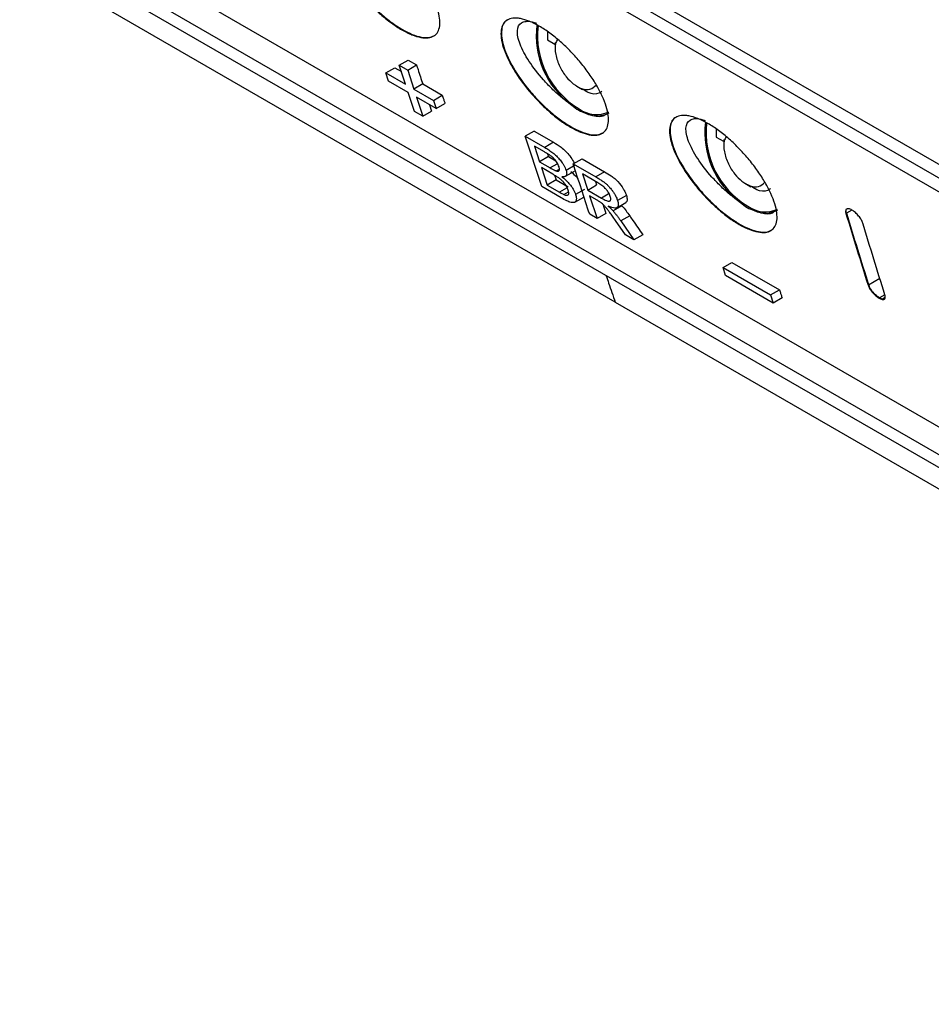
# Model space of a CAD drawing. Header units: millimetres. Extents: x -1111 to 1147, y -743 to 1146.
# Tile 167 of 203: x 854 to 911, y 616 to 678. Entities that reach past the tile are written whole.
import ezdxf

# ---------------------------------------------------------------- set-up
doc = ezdxf.new("R2010")
doc.units = ezdxf.units.MM

msp = doc.modelspace()

# ---------------------------------------------------------------- linework, layer by layer
at = {"color": 7, "linetype": 'Continuous', "lineweight": 25}
for p, q in [((812.509, 725.384), (953.333, 644.088)), ((953.63, 643.034), (812.806, 724.33)), ((820.631, 705.008), (961.153, 623.887)), ((891.426, 660.25), (814.862, 704.449)), ((819.149, 704.138), (959.671, 623.016)), ((960.015, 621.99), (819.492, 703.111)), ((883.653, 685.165), (954.065, 644.517)), ((887.172, 677.26), (887.175, 676.759)), ((887.175, 676.759), (887.638, 676.492)), ((887.647, 676.599), (887.654, 676.195)), ((876.998, 674.675), (877.556, 674.998)), ((877.556, 674.998), (877.973, 674.758)), ((877.842, 675.163), (878.4, 675.485)), ((878.23, 673.964), (877.842, 675.163)), ((877.842, 675.163), (878.37, 674.858)), ((878.37, 674.858), (878.928, 675.181)), ((878.4, 675.485), (878.928, 675.181)), ((877.165, 674.162), (876.998, 674.675)), ((876.998, 674.675), (878.23, 673.964)), ((878.37, 674.858), (878.758, 673.659)), ((878.397, 673.451), (877.165, 674.162)), ((879.317, 673.982), (878.758, 673.659)), ((879.317, 673.982), (880.549, 673.27)), ((889.018, 673.832), (889.365, 673.624)), ((878.79, 672.255), (878.397, 673.451)), ((878.758, 673.659), (879.99, 672.948)), ((880.157, 672.435), (878.925, 673.146)), ((878.925, 673.146), (879.318, 671.95)), ((879.99, 672.948), (880.549, 673.27)), ((879.744, 672.673), (879.876, 672.272)), ((879.99, 672.948), (880.157, 672.435)), ((880.157, 672.435), (880.716, 672.757)), ((879.318, 671.95), (878.79, 672.255)), ((879.318, 671.95), (879.876, 672.272)), ((886.328, 671.019), (885.769, 670.696)), ((886.805, 667.519), (885.769, 670.696)), ((885.769, 670.696), (886.993, 669.99)), ((886.328, 671.019), (887.552, 670.312)), ((897.779, 671.137), (897.782, 670.636)), ((897.782, 670.636), (898.242, 670.37)), ((886.971, 669.703), (886.348, 670.063)), ((886.348, 670.063), (886.665, 669.084)), ((887.552, 670.312), (886.993, 669.99)), ((898.254, 670.476), (898.26, 670.072)), ((887.224, 669.407), (886.665, 669.084)), ((887.167, 669.582), (887.224, 669.407)), ((887.224, 669.407), (887.696, 669.135)), ((886.665, 669.084), (887.339, 668.695)), ((887.505, 668.302), (886.785, 668.718)), ((886.785, 668.718), (887.145, 667.619)), ((888.899, 668.863), (888.34, 668.541)), ((888.786, 668.954), (889.345, 669.277)), ((888.786, 668.954), (890.205, 668.135)), ((889.345, 669.277), (890.764, 668.458)), ((887.606, 668.239), (887.704, 667.941)), ((887.72, 668.506), (887.918, 668.621)), ((888.304, 668.176), (888.864, 668.499)), ((890.34, 667.758), (889.366, 668.321)), ((889.366, 668.321), (889.696, 667.302)), ((890.764, 668.458), (890.205, 668.135)), ((888.032, 666.811), (886.805, 667.519)), ((887.704, 667.941), (887.145, 667.619)), ((887.145, 667.619), (887.918, 667.172)), ((887.704, 667.941), (888.477, 667.495)), ((889.696, 667.302), (890.255, 667.624)), ((890.182, 667.85), (890.255, 667.624)), ((899.625, 667.709), (899.972, 667.501)), ((888.193, 667.026), (888.49, 667.198)), ((888.897, 666.541), (889.455, 666.863)), ((889.495, 667.347), (888.936, 667.025)), ((889.696, 667.302), (890.572, 666.796)), ((890.288, 666.662), (889.816, 666.935)), ((889.816, 666.935), (890.283, 665.511)), ((892.137, 666.967), (891.578, 666.645)), ((891.853, 666.31), (891.294, 665.988)), ((891.53, 666.192), (892.087, 666.513)), ((891.812, 666.354), (891.853, 666.31)), ((890.283, 665.511), (889.822, 665.777)), ((890.842, 665.834), (890.283, 665.511)), ((892.339, 665.679), (891.78, 665.356)), ((905.946, 665.83), (905.977, 665.848)), ((892.076, 664.476), (891.448, 665.381)), ((891.78, 665.356), (892.605, 664.171)), ((892.605, 664.171), (892.076, 664.476)), ((893.163, 664.493), (892.605, 664.171)), ((898.211, 662.429), (898.77, 662.752)), ((898.77, 662.752), (901.762, 661.024)), ((898.378, 661.916), (898.211, 662.429)), ((898.211, 662.429), (901.203, 660.702)), ((901.37, 660.189), (898.378, 661.916)), ((907.336, 661.326), (907.369, 661.344)), ((901.203, 660.702), (901.762, 661.024)), ((901.203, 660.702), (901.37, 660.189)), ((908.397, 660.713), (908.063, 660.52)), ((891.426, 660.25), (967.99, 616.051)), ((901.929, 660.511), (901.37, 660.189)), ((908.03, 660.501), (908.063, 660.52)), ((908.219, 660.423), (908.252, 660.442)), ((908.416, 660.538), (908.249, 660.442)), ((908.25, 660.44), (908.277, 660.44))]:
    msp.add_line(p, q, dxfattribs=at)
at = {"color": 250, "linetype": 'Continuous', "lineweight": 25}
for p, q in [((887.749, 668.932), (887.339, 668.695)), ((888.36, 667.427), (887.918, 667.172)), ((890.994, 667.04), (890.572, 666.796)), ((906.319, 666.046), (905.977, 665.848)), ((907.369, 661.344), (908.076, 661.753))]:
    msp.add_line(p, q, dxfattribs=at)
at = {"color": 7, "linetype": 'Continuous', "lineweight": 25}
for centre, radius, start, end in [((891.851, 677.021), 5.394, 172.83795, 234.22561), ((891.91, 677.028), 5.37, 173.46375, 239.2223), ((890.253, 673.873), 1.821, 233.19918, 295.49037), ((890.284, 673.568), 1.595, 243.27173, 298.88125), ((902.458, 670.898), 5.394, 172.83791, 234.22566), ((902.517, 670.905), 5.37, 173.46371, 239.22231), ((900.86, 667.75), 1.821, 233.19918, 295.49037), ((900.891, 667.444), 1.595, 243.2716, 298.88122)]:
    msp.add_arc(centre, radius, start, end, dxfattribs=at)
for points, knots in [([(878.007, 677.389), (877.788, 677.516), (877.567, 677.661), (877.118, 677.989), (876.888, 678.174), (876.44, 678.566), (876.221, 678.775), (875.793, 679.215), (875.586, 679.445), (875.199, 679.91), (875.015, 680.148), (874.676, 680.627), (874.523, 680.863), (874.25, 681.331), (874.128, 681.563), (873.925, 682.008), (873.843, 682.221), (873.717, 682.627), (873.674, 682.821), (873.63, 683.174), (873.629, 683.336), (873.669, 683.626), (873.711, 683.754), (873.834, 683.966), (873.916, 684.052), (874.123, 684.18), (874.246, 684.22), (874.455, 684.246), (874.529, 684.249), (874.686, 684.242), (874.77, 684.232), (875.031, 684.184), (875.218, 684.128), (875.615, 683.97), (875.828, 683.865), (876.26, 683.616), (876.481, 683.47), (876.933, 683.139), (877.16, 682.956), (877.604, 682.564), (877.826, 682.351), (878.252, 681.909), (878.455, 681.681), (878.842, 681.212), (879.026, 680.97), (879.36, 680.493), (879.512, 680.255), (879.787, 679.782), (879.906, 679.551), (880.107, 679.107), (880.19, 678.891), (880.316, 678.483), (880.359, 678.293), (880.403, 677.941), (880.405, 677.778), (880.366, 677.49), (880.326, 677.365), (880.205, 677.154), (880.122, 677.068), (879.921, 676.943), (879.801, 676.903), (879.523, 676.871), (879.364, 676.878), (879.022, 676.942), (878.837, 676.998), (878.436, 677.16), (878.226, 677.263), (878.007, 677.389)], [0, 0, 0, 0, 0.03125, 0.03125, 0.0625, 0.0625, 0.09375, 0.09375, 0.125, 0.125, 0.15625, 0.15625, 0.1875, 0.1875, 0.21875, 0.21875, 0.25, 0.25, 0.28125, 0.28125, 0.3125, 0.3125, 0.34375, 0.34375, 0.375, 0.375, 0.40625, 0.40625, 0.421875, 0.421875, 0.4375, 0.4375, 0.46875, 0.46875, 0.5, 0.5, 0.53125, 0.53125, 0.5625, 0.5625, 0.59375, 0.59375, 0.625, 0.625, 0.65625, 0.65625, 0.6875, 0.6875, 0.71875, 0.71875, 0.75, 0.75, 0.78125, 0.78125, 0.8125, 0.8125, 0.84375, 0.84375, 0.875, 0.875, 0.90625, 0.90625, 0.9375, 0.9375, 0.96875, 0.96875, 1, 1, 1, 1]), ([(874.072, 684.141), (874.066, 684.139), (873.813, 684.06), (873.611, 683.551), (873.726, 682.495), (874.351, 681.131), (875.216, 679.909), (876.039, 678.997), (876.704, 678.367), (877.381, 677.819), (877.822, 677.544), (878.041, 677.408)], [0, 0, 0, 0, 0.004683, 0.170283, 0.335999, 0.501771, 0.667413, 0.753116, 0.833738, 0.917688, 1, 1, 1, 1]), ([(888.614, 671.266), (888.395, 671.393), (888.173, 671.538), (887.724, 671.866), (887.495, 672.05), (887.047, 672.443), (886.828, 672.652), (886.4, 673.092), (886.193, 673.322), (885.805, 673.787), (885.622, 674.025), (885.283, 674.504), (885.13, 674.74), (884.856, 675.208), (884.735, 675.44), (884.532, 675.885), (884.449, 676.098), (884.323, 676.504), (884.28, 676.698), (884.237, 677.051), (884.235, 677.212), (884.275, 677.503), (884.317, 677.631), (884.441, 677.843), (884.522, 677.929), (884.73, 678.057), (884.852, 678.097), (885.061, 678.123), (885.136, 678.126), (885.293, 678.119), (885.377, 678.109), (885.638, 678.061), (885.824, 678.005), (886.221, 677.846), (886.434, 677.742), (886.867, 677.493), (887.088, 677.347), (887.54, 677.016), (887.767, 676.833), (888.211, 676.441), (888.433, 676.228), (888.858, 675.786), (889.061, 675.558), (889.448, 675.089), (889.632, 674.847), (889.966, 674.37), (890.119, 674.132), (890.393, 673.659), (890.513, 673.428), (890.714, 672.984), (890.797, 672.768), (890.923, 672.36), (890.965, 672.17), (891.01, 671.818), (891.012, 671.655), (890.973, 671.367), (890.933, 671.242), (890.811, 671.031), (890.729, 670.945), (890.527, 670.82), (890.407, 670.78), (890.129, 670.748), (889.971, 670.755), (889.629, 670.819), (889.443, 670.875), (889.043, 671.036), (888.833, 671.14), (888.614, 671.266)], [0, 0, 0, 0, 0.03125, 0.03125, 0.0625, 0.0625, 0.09375, 0.09375, 0.125, 0.125, 0.15625, 0.15625, 0.1875, 0.1875, 0.21875, 0.21875, 0.25, 0.25, 0.28125, 0.28125, 0.3125, 0.3125, 0.34375, 0.34375, 0.375, 0.375, 0.40625, 0.40625, 0.421875, 0.421875, 0.4375, 0.4375, 0.46875, 0.46875, 0.5, 0.5, 0.53125, 0.53125, 0.5625, 0.5625, 0.59375, 0.59375, 0.625, 0.625, 0.65625, 0.65625, 0.6875, 0.6875, 0.71875, 0.71875, 0.75, 0.75, 0.78125, 0.78125, 0.8125, 0.8125, 0.84375, 0.84375, 0.875, 0.875, 0.90625, 0.90625, 0.9375, 0.9375, 0.96875, 0.96875, 1, 1, 1, 1]), ([(884.679, 678.018), (884.672, 678.016), (884.42, 677.936), (884.218, 677.428), (884.333, 676.372), (884.958, 675.008), (885.823, 673.786), (886.646, 672.874), (887.311, 672.244), (887.988, 671.696), (888.429, 671.421), (888.647, 671.285)], [0, 0, 0, 0, 0.004683, 0.170283, 0.335999, 0.501771, 0.667413, 0.753117, 0.833738, 0.917688, 1, 1, 1, 1]), ([(878.041, 677.408), (878.251, 677.297), (878.677, 677.071), (879.229, 676.911), (879.701, 676.874), (879.922, 676.969), (880.032, 677.017)], [0, 0, 0, 0, 0.251254, 0.507316, 0.753647, 1, 1, 1, 1]), ([(888.698, 672.645), (888.661, 672.671), (888.433, 672.83), (888.007, 673.163), (887.437, 673.681), (886.721, 674.429), (885.955, 675.421), (885.376, 676.518), (885.201, 677.386), (885.42, 677.822), (885.807, 677.937), (886.131, 677.927), (886.385, 677.839), (886.48, 677.805)], [0, 0, 0, 0, 0.014234, 0.086193, 0.158341, 0.230771, 0.375698, 0.521336, 0.666913, 0.811797, 0.884247, 0.956429, 1, 1, 1, 1]), ([(887.794, 676.774), (887.75, 676.695), (887.621, 676.46), (887.655, 675.842), (887.9, 675.09), (888.314, 674.434), (888.801, 673.946), (889.332, 673.644), (889.876, 673.581), (890.116, 673.803), (890.237, 673.915)], [0, 0, 0, 0, 0.071717, 0.212835, 0.353953, 0.483452, 0.596788, 0.720608, 0.858971, 1, 1, 1, 1]), ([(878.928, 675.181), (878.961, 675.081), (878.993, 674.981), (879.025, 674.881), (879.074, 674.731), (879.122, 674.581), (879.171, 674.431), (879.219, 674.281), (879.268, 674.131), (879.317, 673.982)], [0, 0, 0, 0, 0.000456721, 0.000456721, 0.000456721, 0.001141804, 0.001141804, 0.001141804, 0.001826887, 0.001826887, 0.001826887, 0.001826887]), ([(880.549, 673.27), (880.563, 673.228), (880.577, 673.185), (880.59, 673.142), (880.611, 673.078), (880.632, 673.014), (880.653, 672.95), (880.674, 672.886), (880.695, 672.821), (880.716, 672.757)], [0, 0, 0, 0, 0.0001958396, 0.0001958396, 0.0001958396, 0.0004895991, 0.0004895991, 0.0004895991, 0.0007833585, 0.0007833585, 0.0007833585, 0.0007833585]), ([(890.59, 673.52), (890.529, 673.472), (890.313, 673.298), (889.849, 673.354), (889.487, 673.582), (889.365, 673.659)], [0, 0, 0, 0, 0.205956, 0.734585, 1, 1, 1, 1]), ([(888.701, 672.643), (888.843, 672.521), (888.986, 672.418), (889.276, 672.25), (889.422, 672.186), (889.565, 672.144)], [0, 0, 0, 0, 0.5, 0.5, 1, 1, 1, 1]), ([(890.772, 672.007), (890.688, 671.971), (890.516, 671.899), (890.135, 671.935), (889.799, 672.041), (889.6, 672.129), (889.567, 672.143)], [0, 0, 0, 0, 0.306855, 0.62285, 0.937893, 1, 1, 1, 1]), ([(899.221, 665.143), (899.002, 665.269), (898.78, 665.415), (898.331, 665.743), (898.101, 665.927), (897.653, 666.32), (897.434, 666.528), (897.007, 666.969), (896.799, 667.199), (896.412, 667.664), (896.229, 667.902), (895.89, 668.381), (895.737, 668.617), (895.463, 669.084), (895.341, 669.317), (895.138, 669.762), (895.056, 669.975), (894.93, 670.381), (894.887, 670.575), (894.843, 670.928), (894.842, 671.089), (894.882, 671.38), (894.924, 671.508), (895.047, 671.72), (895.129, 671.806), (895.336, 671.934), (895.459, 671.974), (895.668, 672), (895.742, 672.002), (895.9, 671.996), (895.983, 671.986), (896.244, 671.938), (896.431, 671.882), (896.828, 671.723), (897.041, 671.619), (897.473, 671.369), (897.694, 671.224), (898.146, 670.893), (898.373, 670.71), (898.818, 670.317), (899.039, 670.105), (899.465, 669.663), (899.668, 669.435), (900.055, 668.966), (900.239, 668.724), (900.573, 668.247), (900.725, 668.009), (901, 667.536), (901.119, 667.305), (901.321, 666.861), (901.404, 666.645), (901.53, 666.237), (901.572, 666.047), (901.616, 665.695), (901.618, 665.531), (901.579, 665.244), (901.539, 665.119), (901.418, 664.908), (901.336, 664.822), (901.134, 664.697), (901.014, 664.657), (900.736, 664.625), (900.578, 664.632), (900.235, 664.696), (900.05, 664.752), (899.649, 664.913), (899.44, 665.017), (899.221, 665.143)], [0, 0, 0, 0, 0.03125, 0.03125, 0.0625, 0.0625, 0.09375, 0.09375, 0.125, 0.125, 0.15625, 0.15625, 0.1875, 0.1875, 0.21875, 0.21875, 0.25, 0.25, 0.28125, 0.28125, 0.3125, 0.3125, 0.34375, 0.34375, 0.375, 0.375, 0.40625, 0.40625, 0.421875, 0.421875, 0.4375, 0.4375, 0.46875, 0.46875, 0.5, 0.5, 0.53125, 0.53125, 0.5625, 0.5625, 0.59375, 0.59375, 0.625, 0.625, 0.65625, 0.65625, 0.6875, 0.6875, 0.71875, 0.71875, 0.75, 0.75, 0.78125, 0.78125, 0.8125, 0.8125, 0.84375, 0.84375, 0.875, 0.875, 0.90625, 0.90625, 0.9375, 0.9375, 0.96875, 0.96875, 1, 1, 1, 1]), ([(895.286, 671.895), (895.279, 671.893), (895.026, 671.813), (894.825, 671.305), (894.939, 670.248), (895.564, 668.885), (896.429, 667.663), (897.253, 666.751), (897.917, 666.121), (898.594, 665.573), (899.035, 665.298), (899.254, 665.162)], [0, 0, 0, 0, 0.004683, 0.170283, 0.335999, 0.501771, 0.667413, 0.753117, 0.833738, 0.917689, 1, 1, 1, 1]), ([(888.647, 671.285), (888.858, 671.173), (889.283, 670.948), (889.836, 670.787), (890.308, 670.751), (890.528, 670.846), (890.638, 670.894)], [0, 0, 0, 0, 0.251253, 0.507315, 0.753643, 1, 1, 1, 1]), ([(899.305, 666.522), (899.267, 666.548), (899.04, 666.707), (898.614, 667.04), (898.044, 667.558), (897.327, 668.306), (896.562, 669.298), (895.983, 670.395), (895.808, 671.263), (896.026, 671.699), (896.413, 671.814), (896.738, 671.804), (896.991, 671.715), (897.087, 671.682)], [0, 0, 0, 0, 0.014234, 0.086193, 0.15834, 0.230771, 0.375697, 0.521334, 0.666911, 0.811795, 0.884244, 0.956426, 1, 1, 1, 1]), ([(898.401, 670.651), (898.357, 670.572), (898.227, 670.337), (898.261, 669.719), (898.506, 668.967), (898.92, 668.311), (899.408, 667.823), (899.939, 667.521), (900.482, 667.458), (900.723, 667.68), (900.844, 667.792)], [0, 0, 0, 0, 0.071718, 0.212836, 0.353953, 0.483452, 0.596789, 0.720609, 0.858972, 1, 1, 1, 1]), ([(886.993, 669.99), (887.038, 669.963), (887.126, 669.911), (887.259, 669.827), (887.385, 669.739), (887.506, 669.647), (887.62, 669.552), (887.725, 669.453), (887.821, 669.354), (887.915, 669.25), (888.009, 669.134), (888.104, 669.002), (888.198, 668.854), (888.284, 668.694), (888.321, 668.593), (888.34, 668.541)], [0, 0, 0, 0, 0.085409, 0.166623, 0.243891, 0.31694, 0.385955, 0.451206, 0.51255, 0.571139, 0.638749, 0.715431, 0.801165, 0.896059, 1, 1, 1, 1]), ([(887.552, 670.312), (887.707, 670.218), (887.957, 670.066), (888.317, 669.755), (888.589, 669.438), (888.771, 669.168), (888.829, 669.026), (888.845, 668.988)], [0, 0, 0, 0, 0.31483, 0.507516, 0.701301, 0.921025, 1, 1, 1, 1]), ([(887.892, 668.767), (887.877, 668.811), (887.848, 668.892), (887.778, 669.019), (887.705, 669.129), (887.633, 669.217), (887.554, 669.302), (887.454, 669.395), (887.318, 669.492), (887.153, 669.597), (887.035, 669.666), (886.971, 669.703)], [0, 0, 0, 0, 0.126191, 0.235428, 0.328087, 0.403669, 0.462886, 0.554496, 0.674429, 0.822892, 1, 1, 1, 1]), ([(887.72, 668.506), (887.741, 668.5), (887.785, 668.488), (887.843, 668.486), (887.892, 668.509), (887.921, 668.564), (887.924, 668.653), (887.903, 668.728), (887.892, 668.767)], [0, 0, 0, 0, 0.1242301, 0.2650388, 0.4229384, 0.5978539, 0.7902652, 1, 1, 1, 1]), ([(889.822, 665.777), (889.648, 666.305), (889.3, 667.362), (888.958, 668.423), (888.786, 668.954)], [0, 0, 0, 0, 0.499981, 1, 1, 1, 1]), ([(887.339, 668.695), (887.373, 668.676), (887.436, 668.64), (887.525, 668.592), (887.601, 668.554), (887.666, 668.524), (887.703, 668.512), (887.72, 668.506)], [0, 0, 0, 0, 0.2549, 0.482248, 0.682141, 0.854827, 1, 1, 1, 1]), ([(888.473, 667.297), (888.461, 667.331), (888.438, 667.397), (888.388, 667.5), (888.33, 667.597), (888.268, 667.686), (888.206, 667.763), (888.147, 667.828), (888.073, 667.904), (887.972, 667.996), (887.834, 668.098), (887.675, 668.203), (887.564, 668.267), (887.505, 668.302)], [0, 0, 0, 0, 0.095307, 0.182679, 0.261923, 0.332911, 0.395813, 0.450813, 0.497811, 0.593813, 0.70941, 0.844796, 1, 1, 1, 1]), ([(888.34, 668.541), (888.35, 668.506), (888.368, 668.442), (888.376, 668.364), (888.373, 668.308), (888.359, 668.24), (888.314, 668.169), (888.213, 668.127), (888.119, 668.136), (888.072, 668.14)], [0, 0, 0, 0, 0.12359, 0.228856, 0.315987, 0.384777, 0.58628, 0.791252, 1, 1, 1, 1]), ([(888.072, 668.14), (888.112, 668.108), (888.191, 668.044), (888.307, 667.941), (888.416, 667.833), (888.516, 667.722), (888.609, 667.609), (888.7, 667.487), (888.791, 667.348), (888.878, 667.186), (888.916, 667.081), (888.936, 667.025)], [0, 0, 0, 0, 0.103719, 0.204629, 0.302905, 0.398569, 0.491674, 0.585606, 0.701666, 0.839743, 1, 1, 1, 1]), ([(888.631, 668.463), (888.769, 668.35), (888.937, 668.213), (889.069, 668.044), (889.093, 668.014)], [0, 0, 0, 0, 0.819586, 1, 1, 1, 1]), ([(890.205, 668.135), (890.276, 668.094), (890.411, 668.015), (890.609, 667.886), (890.789, 667.754), (890.946, 667.616), (891.072, 667.48), (891.185, 667.348), (891.293, 667.204), (891.404, 667.032), (891.509, 666.837), (891.554, 666.711), (891.578, 666.645)], [0, 0, 0, 0, 0.128447, 0.244678, 0.348629, 0.440745, 0.520836, 0.585726, 0.666088, 0.76187, 0.873199, 1, 1, 1, 1]), ([(890.764, 668.458), (890.901, 668.378), (891.039, 668.294), (891.252, 668.145), (891.324, 668.09), (891.467, 667.97), (891.537, 667.903), (891.737, 667.688), (891.849, 667.533), (891.984, 667.312), (892.024, 667.238), (892.09, 667.098), (892.114, 667.032), (892.137, 666.967)], [0, 0, 0, 0, 0.25, 0.25, 0.375, 0.375, 0.5, 0.5, 0.75, 0.75, 0.875, 0.875, 1, 1, 1, 1]), ([(891.12, 666.901), (891.106, 666.942), (891.078, 667.018), (891.012, 667.138), (890.94, 667.243), (890.87, 667.331), (890.793, 667.416), (890.702, 667.506), (890.588, 667.598), (890.466, 667.684), (890.383, 667.733), (890.34, 667.758)], [0, 0, 0, 0, 0.136574, 0.256201, 0.359372, 0.445709, 0.515396, 0.621466, 0.737321, 0.863492, 1, 1, 1, 1]), ([(901.196, 667.397), (901.136, 667.349), (900.919, 667.175), (900.456, 667.231), (900.093, 667.459), (899.972, 667.535)], [0, 0, 0, 0, 0.2059555, 0.7345855, 1, 1, 1, 1]), ([(887.918, 667.172), (887.956, 667.151), (888.025, 667.112), (888.117, 667.061), (888.17, 667.037), (888.193, 667.026)], [0, 0, 0, 0, 0.407423, 0.74074, 1, 1, 1, 1]), ([(888.936, 667.025), (888.949, 666.981), (888.974, 666.897), (888.987, 666.79), (888.983, 666.704), (888.967, 666.637), (888.942, 666.585), (888.911, 666.549), (888.875, 666.526), (888.801, 666.502), (888.641, 666.517), (888.365, 666.624), (888.148, 666.745), (888.032, 666.811)], [0, 0, 0, 0, 0.0816, 0.157031, 0.226541, 0.290014, 0.347375, 0.398776, 0.444239, 0.48358, 0.62867, 0.800482, 1, 1, 1, 1]), ([(888.193, 667.026), (888.226, 667.013), (888.29, 666.988), (888.374, 666.971), (888.44, 666.979), (888.482, 667.014), (888.506, 667.07), (888.512, 667.159), (888.487, 667.247), (888.473, 667.297)], [0, 0, 0, 0, 0.135603, 0.2674511, 0.3949567, 0.5193254, 0.6342863, 0.7945388, 1, 1, 1, 1]), ([(890.572, 666.796), (890.627, 666.765), (890.731, 666.706), (890.87, 666.638), (890.981, 666.603), (891.053, 666.601), (891.098, 666.618), (891.129, 666.65), (891.147, 666.706), (891.151, 666.788), (891.131, 666.862), (891.12, 666.901)], [0, 0, 0, 0, 0.1618356, 0.3029461, 0.4235548, 0.5238121, 0.5886467, 0.6686056, 0.7638823, 0.8743106, 1, 1, 1, 1]), ([(892.137, 666.967), (892.16, 666.867), (892.202, 666.685), (892.162, 666.542), (892.093, 666.527), (892.081, 666.525)], [0, 0, 0, 0, 0.500373, 0.909489, 1, 1, 1, 1]), ([(890.52, 666.517), (890.498, 666.532), (890.449, 666.566), (890.372, 666.613), (890.317, 666.645), (890.288, 666.662)], [0, 0, 0, 0, 0.2801836, 0.6137648, 1, 1, 1, 1]), ([(891.448, 665.381), (891.382, 665.476), (891.263, 665.646), (891.101, 665.871), (890.97, 666.046), (890.857, 666.191), (890.747, 666.318), (890.632, 666.428), (890.556, 666.488), (890.52, 666.517)], [0, 0, 0, 0, 0.242414, 0.433349, 0.572783, 0.690269, 0.800575, 0.903655, 1, 1, 1, 1]), ([(890.657, 666.395), (890.66, 666.386), (890.721, 666.198), (890.783, 666.011), (890.842, 665.834)], [0, 0, 0, 0, 0.049122, 1, 1, 1, 1]), ([(891.578, 666.645), (891.59, 666.605), (891.613, 666.528), (891.626, 666.43), (891.624, 666.351), (891.612, 666.291), (891.591, 666.248), (891.565, 666.218), (891.517, 666.177), (891.41, 666.156), (891.221, 666.19), (891.069, 666.256), (890.989, 666.291)], [0, 0, 0, 0, 0.094286, 0.180483, 0.258668, 0.32875, 0.390757, 0.444793, 0.490796, 0.644798, 0.814355, 1, 1, 1, 1]), ([(890.989, 666.291), (891.028, 666.255), (891.101, 666.188), (891.204, 666.087), (891.265, 666.02), (891.294, 665.988)], [0, 0, 0, 0, 0.368385, 0.70115, 1, 1, 1, 1]), ([(891.853, 666.31), (891.942, 666.207), (892.028, 666.102), (892.19, 665.891), (892.265, 665.785), (892.339, 665.679)], [0, 0, 0, 0, 0.5, 0.5, 1, 1, 1, 1]), ([(899.307, 666.52), (899.449, 666.398), (899.593, 666.295), (899.882, 666.127), (900.029, 666.063), (900.171, 666.021)], [0, 0, 0, 0, 0.5, 0.5, 1, 1, 1, 1]), ([(891.294, 665.988), (891.334, 665.941), (891.417, 665.845), (891.539, 665.692), (891.66, 665.528), (891.739, 665.415), (891.78, 665.356)], [0, 0, 0, 0, 0.2249, 0.466484, 0.725015, 1, 1, 1, 1]), ([(892.339, 665.679), (892.407, 665.58), (892.476, 665.481), (892.545, 665.382), (892.648, 665.234), (892.751, 665.086), (892.854, 664.938), (892.957, 664.79), (893.06, 664.642), (893.163, 664.493)], [0, 0, 0, 0, 0.000384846, 0.000384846, 0.000384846, 0.000962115, 0.000962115, 0.000962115, 0.001539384, 0.001539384, 0.001539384, 0.001539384]), ([(901.379, 665.884), (901.294, 665.848), (901.123, 665.776), (900.742, 665.812), (900.406, 665.918), (900.207, 666.006), (900.174, 666.02)], [0, 0, 0, 0, 0.306854, 0.622848, 0.93789, 1, 1, 1, 1]), ([(906.13, 666.124), (906.088, 666.129), (906.048, 666.132), (905.987, 666.113), (905.963, 666.095), (905.931, 666.042), (905.923, 666.008), (905.922, 665.928), (905.932, 665.881), (905.946, 665.83)], [0, 0, 0, 0, 0.25, 0.25, 0.5, 0.5, 0.75, 0.75, 1, 1, 1, 1]), ([(907.007, 665.218), (906.995, 665.253), (906.983, 665.287), (906.951, 665.359), (906.932, 665.396), (906.865, 665.512), (906.81, 665.592), (906.682, 665.747), (906.612, 665.82), (906.502, 665.917), (906.465, 665.947), (906.392, 666), (906.355, 666.023), (906.319, 666.046)], [0, 0, 0, 0, 0.125, 0.125, 0.25, 0.25, 0.5, 0.5, 0.75, 0.75, 0.875, 0.875, 1, 1, 1, 1]), ([(899.254, 665.162), (899.464, 665.05), (899.89, 664.825), (900.443, 664.664), (900.915, 664.628), (901.135, 664.723), (901.245, 664.771)], [0, 0, 0, 0, 0.251249, 0.50731, 0.753632, 1, 1, 1, 1]), ([(907.336, 661.326), (907.349, 661.291), (907.361, 661.257), (907.393, 661.186), (907.413, 661.148), (907.481, 661.033), (907.536, 660.954), (907.665, 660.8), (907.736, 660.727), (907.846, 660.63), (907.883, 660.6), (907.957, 660.547), (907.993, 660.524), (908.03, 660.501)], [0, 0, 0, 0, 0.125, 0.125, 0.25, 0.25, 0.5, 0.5, 0.75, 0.75, 0.875, 0.875, 1, 1, 1, 1]), ([(907.369, 661.344), (907.375, 661.328), (907.386, 661.294), (907.402, 661.257), (907.41, 661.238)], [0, 0, 0, 0, 0.492, 1, 1, 1, 1]), ([(901.762, 661.024), (901.776, 660.982), (901.79, 660.939), (901.804, 660.896), (901.825, 660.832), (901.845, 660.768), (901.866, 660.704), (901.887, 660.639), (901.908, 660.575), (901.929, 660.511)], [0, 0, 0, 0, 0.0001958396, 0.0001958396, 0.0001958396, 0.0004895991, 0.0004895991, 0.0004895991, 0.0007833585, 0.0007833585, 0.0007833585, 0.0007833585]), ([(907.653, 660.873), (907.636, 660.893), (907.6, 660.936), (907.549, 661.004), (907.498, 661.079), (907.449, 661.159), (907.424, 661.212), (907.41, 661.239)], [0, 0, 0, 0, 0.167282, 0.350777, 0.550661, 0.767373, 1, 1, 1, 1]), ([(908.219, 660.423), (908.26, 660.418), (908.3, 660.414), (908.36, 660.432), (908.384, 660.451), (908.415, 660.503), (908.422, 660.537), (908.422, 660.616), (908.411, 660.663), (908.397, 660.713)], [0, 0, 0, 0, 0.25, 0.25, 0.5, 0.5, 0.75, 0.75, 1, 1, 1, 1]), ([(908.063, 660.52), (908.085, 660.509), (908.129, 660.488), (908.192, 660.458), (908.23, 660.447), (908.248, 660.442)], [0, 0, 0, 0, 0.346638, 0.679862, 1, 1, 1, 1])]:
    msp.add_open_spline(points, degree=3, knots=knots, dxfattribs=at)
for points in [[(888.701, 672.643), (888.7, 672.644), (888.7, 672.644), (888.699, 672.645), (888.698, 672.645)], [(889.567, 672.143), (889.567, 672.144), (889.566, 672.144), (889.565, 672.144), (889.565, 672.145)], [(899.307, 666.52), (899.307, 666.521), (899.306, 666.521), (899.305, 666.522), (899.305, 666.522)], [(900.174, 666.02), (900.173, 666.021), (900.172, 666.021), (900.172, 666.021), (900.171, 666.022)], [(905.946, 665.83), (906.403, 664.323), (906.866, 662.821), (907.336, 661.326)], [(905.977, 665.848), (905.973, 665.864), (905.968, 665.879), (905.965, 665.895)], [(905.977, 665.848), (906.434, 664.341), (906.898, 662.84), (907.369, 661.344)], [(906.319, 666.046), (906.253, 666.078), (906.187, 666.11), (906.13, 666.124)], [(908.397, 660.713), (907.927, 662.209), (907.464, 663.71), (907.007, 665.218)], [(907.747, 660.771), (907.714, 660.803), (907.682, 660.837), (907.653, 660.873)], [(907.861, 660.665), (907.821, 660.698), (907.783, 660.733), (907.747, 660.771)], [(907.963, 660.585), (907.928, 660.608), (907.894, 660.635), (907.861, 660.665)], [(908.061, 660.519), (908.029, 660.54), (907.997, 660.561), (907.965, 660.585)], [(908.03, 660.501), (908.096, 660.469), (908.162, 660.437), (908.219, 660.423)], [(908.298, 660.438), (908.29, 660.438), (908.281, 660.438), (908.273, 660.438)]]:
    msp.add_open_spline(points, degree=3, dxfattribs=at)
at = {"color": 250, "linetype": 'Continuous', "lineweight": 25}
for points, knots in [([(905.965, 665.895), (905.959, 665.94), (905.948, 666.025), (905.977, 666.099), (906.013, 666.119), (906.025, 666.126)], [0, 0, 0, 0, 0.423822, 0.79716, 1, 1, 1, 1]), ([(890.859, 661.913), (890.911, 661.757), (891.099, 661.202), (891.289, 660.648), (891.426, 660.25)], [0, 0, 0, 0, 0.279864, 1, 1, 1, 1]), ([(908.42, 660.481), (908.42, 660.481), (908.411, 660.457), (908.37, 660.439), (908.319, 660.437), (908.296, 660.437)], [0, 0, 0, 0, 0.016219, 0.55051, 1, 1, 1, 1])]:
    msp.add_open_spline(points, degree=3, knots=knots, dxfattribs=at)

doc.saveas('drawing.dxf')
